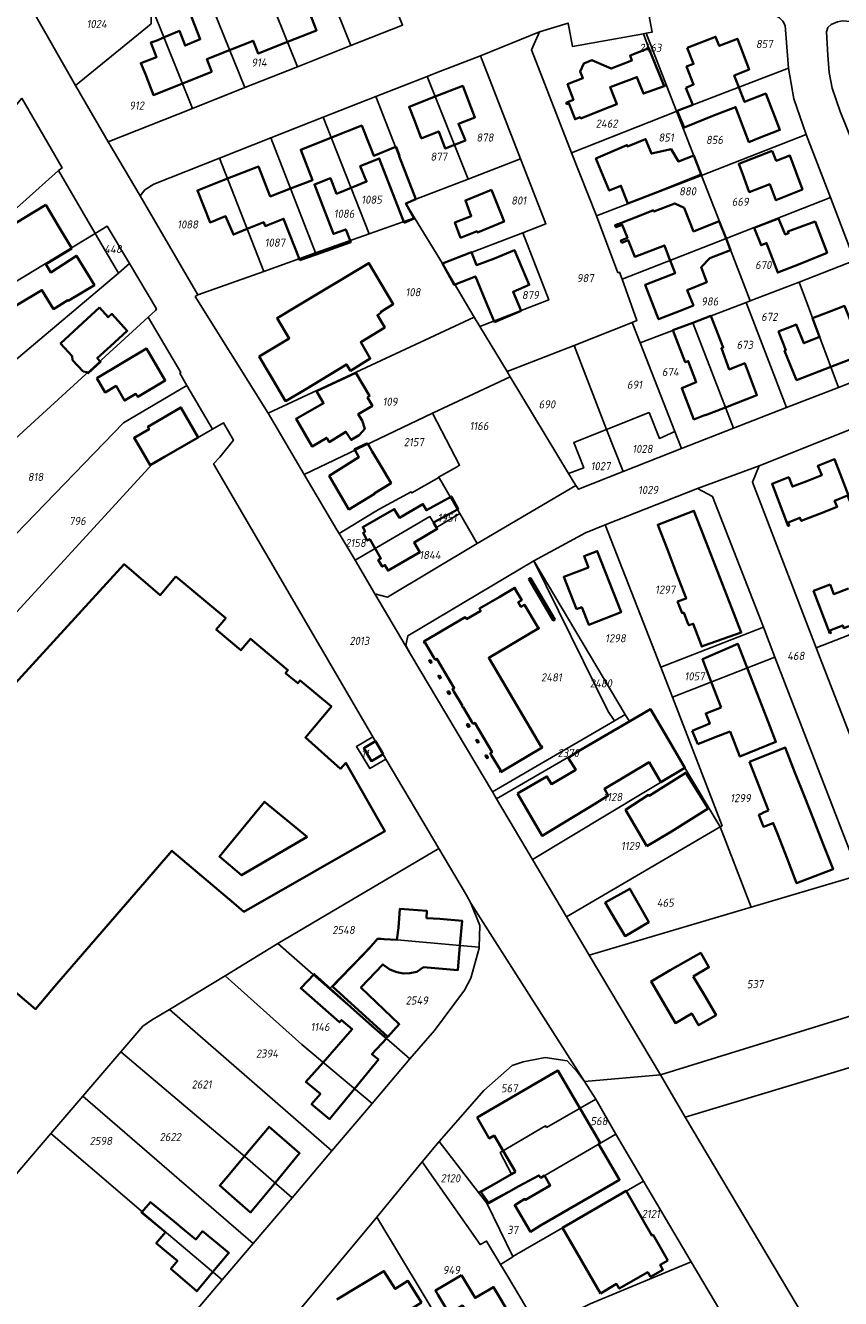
# Model space of a CAD drawing. Extents: x 177930 to 190767, y 381068 to 392034.
# Tile 76 of 256: x 182464 to 182645, y 384868 to 385150. Entities that reach past the tile are written whole.
import ezdxf
from ezdxf.enums import TextEntityAlignment as Align

# ---------------------------------------------------------------- set-up
doc = ezdxf.new("R2010")
doc.units = 0
for name, color, linetype, lineweight in [('B-XX-KG-GRENS_PERCEEL-GV', 150, 'Continuous', 25), ('B-XX-KG-GRENS_PERCEEL-S', 150, 'Continuous', 25), ('B-XX-OG-BEBOUWING-G', 7, 'Continuous', 35)]:
    doc.layers.add(name, color=color, linetype=linetype, lineweight=lineweight)
doc.styles.add('NLCS-ISO', font='NLCS-ISO.ttf', dxfattribs={"height": 1.8})

# ---------------------------------------------------------------- blocks, each defined once
blk = doc.blocks.new('SKG-PERCEELNUMMER-SO')
at = {"layer": 'DefPoints'}
blk.add_point((0, 0), dxfattribs=at)
at = {"style": 'NLCS-ISO', "oblique": 10, "flags": 1}
blk.add_attdef('GEMEENTECODE', text='', height=1.8, dxfattribs=at).set_placement((-0.5, 2.55), align=Align.MIDDLE_RIGHT)
blk.add_attdef('SECTIE', text='', height=1.8, dxfattribs=at).set_placement((0.5, 2.5), align=Align.MIDDLE_LEFT)
at = {"style": 'NLCS-ISO', "oblique": 10}
blk.add_attdef('PERCEELNUMMER', text='', height=1.8, dxfattribs=at).set_placement((0, 0), align=Align.MIDDLE_CENTER)

msp = doc.modelspace()

# ---------------------------------------------------------------- linework, layer by layer
at = {"layer": 'B-XX-KG-GRENS_PERCEEL-GV'}
for points in [[(182539.969, 385169.627), (182538.646, 385172.934), (182524.617, 385174.367), (182526.697, 385169.469), (182536.2, 385145.787), (182547.682, 385150.342)], [(182468.884, 385170.988), (182466.562, 385167.753), (182465.318, 385164.846), (182464.262, 385160.417), (182465.225, 385154.179), (182475.055, 385136.938), (182491.878, 385150.625), (182491.911, 385154.438), (182491.915, 385154.91), (182492.039, 385168.725)], [(182526.697, 385169.469), (182515.211, 385170.633), (182515.029, 385164.227), (182524.346, 385141.085), (182536.2, 385145.787)], [(182515.029, 385164.227), (182503.306, 385159.569), (182512.665, 385136.451), (182524.346, 385141.085)], [(182491.915, 385154.91), (182491.911, 385154.438), (182501.032, 385131.836), (182512.665, 385136.451), (182503.306, 385159.569)], [(182475.055, 385136.938), (182482.322, 385124.415), (182501.032, 385131.836), (182491.911, 385154.438), (182491.878, 385150.625)], [(182606.308, 385136.93), (182608.546, 385131.208), (182633.441, 385140.786), (182632.678, 385150.237), (182632.169, 385151.167), (182631.391, 385151.936), (182630.354, 385152.536), (182629.233, 385152.85), (182616.305, 385153.816), (182606.214, 385154.253), (182602.196, 385153.835), (182603.1, 385148.75), (182601.774, 385148.526)], [(182585.204, 385121.997), (182576.335, 385144.87), (182578.081, 385148.801), (182564.982, 385143.531), (182573.888, 385120.605), (182579.5, 385106.2), (182574.37, 385104.2), (182580.16, 385089.3), (182564.872, 385083.417), (182570.898, 385073.39), (182585.771, 385079.215), (182598.662, 385084.31), (182599.758, 385084.71), (182596.494, 385093.955), (182595.838, 385095.436), (182595.505, 385095.339), (182590.773, 385107.967)], [(182601.797, 385146.789), (182601.191, 385148.422), (182585.399, 385145.603), (182584.472, 385150.792), (182578.081, 385148.801), (182576.335, 385144.87), (182585.204, 385121.997), (182608.071, 385131.021), (182608.546, 385131.208), (182606.308, 385136.93), (182605.778, 385136.741), (182603.77, 385141.75), (182602.389, 385145.195)], [(182601.797, 385146.789), (182602.389, 385145.195), (182603.77, 385141.75), (182605.778, 385136.741), (182606.308, 385136.93), (182601.774, 385148.526), (182601.191, 385148.422)], [(182667.486, 385149.436), (182645.405, 385151.303), (182644.294, 385151.066), (182642.896, 385150.447), (182642.135, 385149.787), (182641.817, 385148.821), (182642.105, 385143.625), (182642.456, 385139.823), (182643.125, 385136.337), (182644.848, 385131.177), (182647.667, 385124.195), (182665.422, 385122.696)], [(182573.888, 385120.605), (182564.982, 385143.531), (182555.169, 385139.712), (182553.174, 385138.915), (182562.283, 385116.149)], [(182633.441, 385140.786), (182608.546, 385131.208), (182614.086, 385116.969), (182637.323, 385126.046), (182634.595, 385133.986)], [(182553.174, 385138.915), (182541.731, 385134.5), (182550.664, 385111.647), (182562.283, 385116.149)], [(182541.731, 385134.5), (182530.09, 385129.914), (182540.264, 385103.95), (182550.365, 385107.539), (182548.438, 385110.693), (182550.664, 385111.647)], [(182463.139, 385134.114), (182445.978, 385113.395), (182455.402, 385103.94), (182471.286, 385118.042), (182472.072, 385118.625)], [(182518.45, 385125.317), (182528.379, 385099.732), (182540.264, 385103.95), (182530.09, 385129.914)], [(182608.071, 385131.021), (182585.204, 385121.997), (182590.773, 385107.967), (182614.086, 385116.969), (182608.546, 385131.208)], [(182637.323, 385126.046), (182614.086, 385116.969), (182619.528, 385102.911), (182642.704, 385112.02)], [(182507.004, 385120.819), (182516.891, 385095.655), (182528.379, 385099.732), (182518.45, 385125.317)], [(182502.215, 385090.41), (182516.891, 385095.655), (182507.004, 385120.819), (182492.436, 385115.043), (182490.476, 385113.724), (182489.442, 385112.454)], [(182574.37, 385104.2), (182579.5, 385106.2), (182573.888, 385120.605), (182562.283, 385116.149), (182550.664, 385111.647), (182548.438, 385110.693), (182550.365, 385107.539), (182556.583, 385097.376)], [(182428.875, 385079.743), (182412.852, 385065.127), (182402.269, 385055.473), (182409.825, 385049.348), (182409.851, 385049.326), (182452.289, 385087.595), (182479.425, 385104.089), (182471.286, 385118.042), (182455.402, 385103.94), (182444.951, 385094.507), (182433.287, 385084.021)], [(182590.773, 385107.967), (182595.505, 385095.339), (182595.838, 385095.436), (182596.494, 385093.955), (182619.528, 385102.911), (182614.086, 385116.969)], [(182642.704, 385112.02), (182619.528, 385102.911), (182624.92, 385089.071), (182635.769, 385093.23), (182648.071, 385098.03)], [(182556.583, 385097.376), (182550.365, 385107.539), (182540.264, 385103.95), (182528.379, 385099.732), (182516.891, 385095.655), (182502.215, 385090.41), (182501.637, 385090.049), (182517.812, 385064.137), (182563.605, 385085.455)], [(182409.851, 385049.326), (182419.82, 385040.685), (182484.572, 385095.277), (182479.425, 385104.089), (182452.289, 385087.595)], [(182484.572, 385095.277), (182487.013, 385097.37), (182482.088, 385105.718), (182479.425, 385104.089)], [(182574.37, 385104.2), (182556.583, 385097.376), (182563.605, 385085.455), (182564.872, 385083.417), (182580.16, 385089.3)], [(182612.195, 385084.242), (182623.967, 385088.709), (182624.92, 385089.071), (182619.528, 385102.911), (182596.494, 385093.955), (182599.758, 385084.71), (182598.662, 385084.31), (182600.438, 385079.746)], [(182635.769, 385093.23), (182644.523, 385069.9), (182653.501, 385073.386), (182654.5, 385074.256), (182655.825, 385077.71), (182648.071, 385098.03)], [(182419.82, 385040.685), (182431.266, 385030.706), (182491.208, 385085.457), (182492.836, 385086.964), (182493.032, 385087.351), (182487.013, 385097.37), (182484.572, 385095.277)], [(182644.523, 385069.9), (182635.769, 385093.23), (182624.92, 385089.071), (182623.967, 385088.709), (182632.952, 385065.403)], [(182612.195, 385084.242), (182621.223, 385060.847), (182632.952, 385065.403), (182623.967, 385088.709)], [(182431.266, 385030.706), (182431.283, 385030.687), (182444.327, 385019.333), (182485.729, 385062), (182499.787, 385070.306), (182498.255, 385073.074), (182498.47, 385073.211), (182491.208, 385085.457)], [(182570.898, 385073.39), (182564.872, 385083.417), (182563.605, 385085.455), (182517.812, 385064.137), (182525.818, 385050.532), (182554.337, 385064.169), (182571.575, 385072.265)], [(182600.438, 385079.746), (182598.662, 385084.31), (182585.771, 385079.215), (182593.019, 385060.558), (182602.457, 385064.293), (182604.748, 385058.569), (182608.144, 385060.069)], [(182612.195, 385084.242), (182600.438, 385079.746), (182608.144, 385060.069), (182609.652, 385056.349), (182621.223, 385060.847)], [(182585.771, 385079.215), (182570.898, 385073.39), (182571.575, 385072.265), (182584.531, 385050.781), (182587.919, 385052.061), (182585.704, 385057.663), (182593.019, 385060.558)], [(182576.822, 385031.375), (182588.316, 385037.628), (182592.699, 385039.355), (182613.221, 385047.417), (182626.921, 385052.441), (182656.925, 385064.474), (182657.803, 385064.666), (182661.632, 385062.892), (182655.825, 385077.71), (182654.5, 385074.256), (182653.501, 385073.386), (182644.523, 385069.9), (182632.952, 385065.403), (182621.223, 385060.847), (182609.652, 385056.349), (182596.701, 385051.23), (182586.746, 385047.281), (182586.205, 385048.134), (182564.267, 385035.261), (182544.371, 385023.346), (182541.509, 385024.073), (182549.427, 385010.669), (182548.41, 385012.614), (182548.885, 385014.755)], [(182556.242, 385049.05), (182559.861, 385042.803), (182560.416, 385041.856), (182564.267, 385035.261), (182586.205, 385048.134), (182584.531, 385050.781), (182571.575, 385072.265), (182554.337, 385064.169), (182560.372, 385052.588), (182559.656, 385052.186), (182555.708, 385049.975), (182555.747, 385049.905)], [(182499.787, 385070.306), (182485.729, 385062), (182444.327, 385019.333), (182453.77, 385011.097), (182492.141, 385052.881), (182505.456, 385060.649)], [(182533.091, 385038.295), (182533.607, 385037.444), (182541.378, 385042.15), (182542.643, 385042.909), (182549.594, 385046.713), (182549.733, 385046.47), (182555.747, 385049.905), (182555.708, 385049.975), (182559.656, 385052.186), (182560.372, 385052.588), (182554.337, 385064.169), (182525.818, 385050.532)], [(182609.652, 385056.349), (182608.144, 385060.069), (182604.748, 385058.569), (182602.457, 385064.293), (182593.019, 385060.558), (182596.701, 385051.23)], [(182675.816, 385026.202), (182662.068, 385062.381), (182661.632, 385062.892), (182657.803, 385064.666), (182656.925, 385064.474), (182626.921, 385052.441), (182625.445, 385048.827), (182639.557, 385012.063)], [(182593.019, 385060.558), (182585.704, 385057.663), (182587.919, 385052.061), (182584.531, 385050.781), (182586.205, 385048.134), (182586.746, 385047.281), (182596.701, 385051.23)], [(182630.394, 385009.993), (182649.1, 384961.606), (182658.601, 384934.362), (182671.292, 384938.164), (182667.477, 384939.487), (182653.693, 384975.561), (182639.557, 385012.063), (182625.445, 385048.827), (182626.921, 385052.441), (182613.221, 385047.417), (182616.555, 385045.694), (182627.876, 385016.629)], [(182555.747, 385049.905), (182549.733, 385046.47), (182549.594, 385046.713), (182542.643, 385042.909), (182541.378, 385042.15), (182533.607, 385037.444), (182537.165, 385031.51), (182553.785, 385041.207), (182554.586, 385039.887), (182559.861, 385042.803), (182556.242, 385049.05)], [(182613.221, 385047.417), (182592.699, 385039.355), (182605.022, 385007.801), (182627.876, 385016.629), (182616.555, 385045.694)], [(182537.165, 385031.51), (182541.509, 385024.073), (182544.371, 385023.346), (182564.267, 385035.261), (182560.416, 385041.856), (182555.244, 385038.789), (182554.586, 385039.887), (182553.785, 385041.207)], [(182559.861, 385042.803), (182554.586, 385039.887), (182555.244, 385038.789), (182560.416, 385041.856)], [(182610.4, 384985.404), (182618.24, 384972.324), (182618.668, 384972.574), (182607.61, 385001.121), (182605.022, 385007.801), (182592.699, 385039.355), (182588.316, 385037.628), (182576.822, 385031.375), (182597.149, 384997.262), (182598.091, 384995.679), (182602.761, 384998.435)], [(182567.644, 384980.101), (182594.739, 384995.86), (182593.374, 384997.923), (182576.822, 385031.375), (182548.885, 385014.755), (182548.41, 385012.614), (182549.427, 385010.669)], [(182576.822, 385031.375), (182593.374, 384997.923), (182594.739, 384995.86), (182597.149, 384997.262)], [(182689.868, 384989.551), (182689.185, 384991.314), (182670.47, 384984.097), (182669.902, 384983.713), (182656.951, 385016.642), (182676.53, 385024.3), (182675.816, 385026.202), (182639.557, 385012.063), (182653.693, 384975.561)], [(182627.876, 385016.629), (182605.022, 385007.801), (182607.61, 385001.121), (182630.394, 385009.993)], [(182625.143, 384954.508), (182649.1, 384961.606), (182630.394, 385009.993), (182607.61, 385001.121), (182618.668, 384972.574), (182618.24, 384972.324)], [(182595.755, 384994.324), (182598.091, 384995.679), (182597.149, 384997.262), (182594.739, 384995.86), (182567.644, 384980.101), (182568.566, 384978.555)], [(182568.566, 384978.555), (182576.55, 384965.083), (182610.4, 384985.404), (182602.761, 384998.435), (182598.091, 384995.679), (182595.755, 384994.324)], [(182541.067, 384992.328), (182537.457, 384990.154), (182540.429, 384985.253), (182543.962, 384987.31)], [(182576.55, 384965.083), (182584.106, 384952.344), (182618.24, 384972.324), (182610.4, 384985.404)], [(182618.24, 384972.324), (182584.106, 384952.344), (182589.166, 384943.835), (182625.143, 384954.508)], [(182546.465, 384947.2), (182560.43, 384945.956), (182564.734, 384945.573), (182564.863, 384950.434), (182562.874, 384955.367), (182561.915, 384957.154), (182555.744, 384967.497), (182519.964, 384946.398), (182531.443, 384936.379), (182533.031, 384938.024), (182537.094, 384942.232), (182542.284, 384947.603), (182544.289, 384947.413)], [(182625.143, 384954.508), (182589.166, 384943.835), (182604.961, 384917.252), (182658.769, 384933.879), (182658.601, 384934.362), (182649.1, 384961.606)], [(182802.482, 384886.906), (182774.237, 384957.794), (182718.943, 384940.643), (182714.598, 384939.209), (182610.464, 384907.862), (182648.387, 384844.175), (182648.443, 384849.76), (182653.444, 384856.509), (182665.794, 384860.895), (182669.986, 384855.153), (182671.721, 384856.226), (182667.898, 384861.649), (182675.106, 384864.317), (182675.869, 384862.546), (182694.997, 384869.71), (182706.062, 384841.272), (182805.346, 384879.751)], [(182508.29, 384939.259), (182525.315, 384923.973), (182540.927, 384910.87), (182549.317, 384920.777), (182531.443, 384936.379), (182519.964, 384946.398)], [(182531.443, 384936.379), (182549.317, 384920.777), (182554.754, 384927.083), (182561.452, 384936.029), (182562.83, 384938.721), (182564.729, 384945.384), (182564.734, 384945.573), (182560.43, 384945.956), (182546.465, 384947.2), (182544.289, 384947.413), (182542.284, 384947.603), (182537.094, 384942.232), (182533.031, 384938.024)], [(182540.927, 384910.87), (182525.315, 384923.973), (182508.29, 384939.259), (182495.936, 384931.8), (182531.99, 384900.358)], [(182523.159, 384889.97), (182531.99, 384900.358), (182495.936, 384931.8), (182491.951, 384929.394), (182489.991, 384928.035), (182485.111, 384922.333), (182503.374, 384906.905), (182512.692, 384899.121)], [(182523.159, 384889.97), (182512.692, 384899.121), (182503.374, 384906.905), (182485.111, 384922.333), (182476.697, 384912.501), (182514.538, 384879.83)], [(182590.592, 384911.862), (182588.111, 384915.744), (182586.545, 384917.818), (182584.213, 384920.357), (182579.345, 384921.083), (182574.506, 384920.17), (182572.032, 384919.355), (182565.714, 384913.749), (182555.83, 384902.476), (182564.572, 384891.122), (182571.878, 384895.207), (182569.337, 384899.984), (182579.42, 384905.967), (182579.662, 384905.592)], [(182507.635, 384871.71), (182514.538, 384879.83), (182476.697, 384912.501), (182469.59, 384904.197), (182487.037, 384889.254), (182489.22, 384887.419), (182490.072, 384886.71), (182490.028, 384886.651), (182494.734, 384882.644)], [(182564.572, 384891.122), (182566.417, 384888.732), (182577.991, 384894.935), (182578.386, 384894.415), (182595.047, 384904.096), (182590.592, 384911.862), (182579.662, 384905.592), (182579.42, 384905.967), (182569.337, 384899.984), (182571.878, 384895.207)], [(182465.708, 384822.393), (182507.635, 384871.71), (182494.734, 384882.644), (182490.028, 384886.651), (182490.072, 384886.71), (182489.22, 384887.419), (182487.037, 384889.254), (182469.59, 384904.197), (182427.146, 384854.601)], [(182566.417, 384888.732), (182572.181, 384876.889), (182573.103, 384877.421), (182601.197, 384893.683), (182595.047, 384904.096), (182578.386, 384894.415), (182577.991, 384894.935)], [(182572.181, 384876.889), (182566.417, 384888.732), (182564.572, 384891.122), (182555.83, 384902.476), (182552.08, 384897.943), (182564.925, 384879.56), (182566.352, 384880.343), (182569.461, 384875.142), (182572.196, 384876.854)], [(182578.083, 384860.635), (182570.814, 384872.879), (182569.461, 384875.142), (182566.352, 384880.343), (182564.925, 384879.56), (182552.08, 384897.943), (182541.961, 384885.628), (182562.365, 384851.826), (182562.446, 384851.871)], [(182572.196, 384876.854), (182569.461, 384875.142), (182570.814, 384872.879), (182578.083, 384860.635), (182582.955, 384863.326), (182589.367, 384866.424), (182611.818, 384875.768), (182601.197, 384893.683), (182573.103, 384877.421), (182572.181, 384876.889)], [(182525.04, 384865.286), (182540.035, 384840.124), (182540.606, 384839.36), (182562.365, 384851.826), (182541.961, 384885.628)], [(182587.517, 384791.454), (182595.055, 384799.57), (182614.507, 384809.15), (182640.497, 384827.362), (182611.818, 384875.768), (182589.367, 384866.424), (182582.955, 384863.326), (182578.083, 384860.635), (182562.446, 384851.871), (182562.365, 384851.826), (182563.87, 384849.325), (182556.642, 384844.895), (182558.631, 384841.489)]]:
    msp.add_lwpolyline(points, close=True, dxfattribs=at)
for points in [[(182463.139, 385134.114), (182472.072, 385118.625), (182471.286, 385118.042), (182479.425, 385104.089), (182482.088, 385105.718), (182487.013, 385097.37), (182493.032, 385087.351), (182492.836, 385086.964), (182491.208, 385085.457), (182498.47, 385073.211), (182498.255, 385073.074), (182499.787, 385070.306), (182505.456, 385060.649), (182507.896, 385062.05), (182510.14, 385058.147), (182507.12, 385054.399), (182505.719, 385052.9), (182541.067, 384992.328), (182543.962, 384987.31), (182555.744, 384967.497), (182561.915, 384957.154), (182562.874, 384955.367), (182588.111, 384915.744), (182604.961, 384917.252), (182589.166, 384943.835), (182584.106, 384952.344), (182576.55, 384965.083), (182568.566, 384978.555), (182567.644, 384980.101), (182549.427, 385010.669), (182541.509, 385024.073), (182537.165, 385031.51), (182533.607, 385037.444), (182533.091, 385038.295), (182525.818, 385050.532), (182517.812, 385064.137), (182501.637, 385090.049), (182502.215, 385090.41), (182489.442, 385112.454), (182482.322, 385124.415), (182475.055, 385136.938), (182465.225, 385154.179)], [(182547.682, 385150.342), (182536.2, 385145.787), (182524.346, 385141.085), (182512.665, 385136.451), (182501.032, 385131.836), (182482.322, 385124.415), (182489.442, 385112.454), (182490.476, 385113.724), (182492.436, 385115.043), (182507.004, 385120.819), (182518.45, 385125.317), (182530.09, 385129.914), (182541.731, 385134.5), (182553.174, 385138.915), (182555.169, 385139.712), (182564.982, 385143.531), (182578.081, 385148.801), (182584.472, 385150.792), (182585.399, 385145.603), (182601.191, 385148.422), (182601.774, 385148.526), (182603.1, 385148.75), (182602.196, 385153.835)], [(182632.169, 385151.167), (182632.678, 385150.237), (182633.441, 385140.786), (182634.595, 385133.986), (182637.323, 385126.046), (182642.704, 385112.02), (182648.071, 385098.03)], [(182647.667, 385124.195), (182644.848, 385131.177), (182643.125, 385136.337), (182642.456, 385139.823), (182642.105, 385143.625), (182641.817, 385148.821), (182642.135, 385149.787), (182642.896, 385150.447)], [(182427.146, 384854.601), (182469.59, 384904.197), (182476.697, 384912.501), (182485.111, 384922.333), (182489.991, 384928.035), (182491.951, 384929.394), (182495.936, 384931.8), (182508.29, 384939.259), (182519.964, 384946.398), (182555.744, 384967.497), (182543.962, 384987.31), (182540.429, 384985.253), (182537.457, 384990.154), (182541.067, 384992.328), (182505.719, 385052.9), (182507.12, 385054.399), (182510.14, 385058.147), (182507.896, 385062.05), (182505.456, 385060.649), (182492.141, 385052.881), (182453.77, 385011.097)], [(182525.04, 384865.286), (182541.961, 384885.628), (182552.08, 384897.943), (182555.83, 384902.476), (182565.714, 384913.749), (182572.032, 384919.355), (182574.506, 384920.17), (182579.345, 384921.083), (182584.213, 384920.357), (182586.545, 384917.818), (182588.111, 384915.744), (182562.874, 384955.367), (182564.863, 384950.434), (182564.734, 384945.573), (182564.729, 384945.384), (182562.83, 384938.721), (182561.452, 384936.029), (182554.754, 384927.083), (182549.317, 384920.777), (182540.927, 384910.87), (182531.99, 384900.358), (182523.159, 384889.97), (182514.538, 384879.83), (182507.635, 384871.71), (182465.708, 384822.393)], [(182658.769, 384933.879), (182604.961, 384917.252), (182610.464, 384907.862), (182714.598, 384939.209)], [(182648.387, 384844.175), (182610.464, 384907.862), (182604.961, 384917.252), (182588.111, 384915.744), (182590.592, 384911.862), (182595.047, 384904.096), (182601.197, 384893.683), (182611.818, 384875.768), (182640.497, 384827.362)]]:
    msp.add_lwpolyline(points, dxfattribs=at)
at = {"layer": 'B-XX-OG-BEBOUWING-G'}
for points in [[(182522.118, 385146.618), (182528.599, 385149.162), (182526.758, 385153.851), (182524.571, 385159.277), (182521.21, 385157.958), (182520.269, 385160.293), (182517.299, 385159.128), (182518.264, 385156.735), (182518.076, 385156.659)], [(182503.29, 385159.609), (182498.691, 385157.747), (182502.747, 385147.176), (182499.397, 385145.796), (182498.142, 385149.022), (182494.967, 385147.69)], [(182494.681, 385147.573), (182492.953, 385146.863), (182491.808, 385146.439), (182493.072, 385143.219), (182489.543, 385141.857), (182490.596, 385139.467), (182492.366, 385134.792), (182498.8, 385137.366)], [(182494.967, 385147.69), (182494.681, 385147.573)], [(182509.287, 385144.795), (182514.494, 385146.86), (182515.588, 385144.054), (182522.118, 385146.618)], [(182622.388, 385136.534), (182621.362, 385139.17), (182624.706, 385140.471), (182622.052, 385147.29), (182618.008, 385145.716), (182617.215, 385147.752), (182610.923, 385145.303)], [(182505.337, 385139.981), (182504.25, 385142.797), (182509.287, 385144.795)], [(182602.753, 385144.263), (182602.389, 385145.195), (182598.239, 385143.574), (182598.628, 385142.49), (182594.013, 385140.668), (182589.743, 385142.535), (182587.927, 385141.808), (182587.14, 385140.056), (182587.735, 385138.541), (182584.338, 385137.19), (182585.645, 385133.731), (182584.297, 385133.199), (182584.054, 385133.103), (182584.172, 385132.805), (182584.618, 385132.981), (182586.022, 385129.426), (182587.166, 385129.878), (182587.269, 385129.617), (182591.871, 385131.434), (182595.305, 385132.764), (182593.813, 385136.567), (182599.729, 385138.8), (182601.201, 385135.108), (182605.778, 385136.741)], [(182605.778, 385136.741), (182602.753, 385144.263)], [(182610.923, 385145.303), (182612.316, 385141.702), (182610.786, 385141.106), (182612.331, 385137.137), (182610.573, 385136.427)], [(182498.8, 385137.366), (182505.337, 385139.981)], [(182554.96, 385134.451), (182549.158, 385132.192), (182550.397, 385128.971), (182551.852, 385125.189), (182551.973, 385125.236), (182555.73, 385126.705), (182557.159, 385122.903), (182559.251, 385123.727)], [(182559.251, 385123.727), (182561.641, 385124.669), (182560.112, 385128.419), (182563.766, 385129.847), (182561.051, 385136.822), (182554.96, 385134.451)], [(182612.153, 385132.596), (182608.713, 385131.272), (182610.239, 385127.615), (182616.956, 385130.331), (182621.643, 385132.14), (182624.624, 385124.366), (182626.751, 385125.202), (182631.505, 385127.041), (182628.365, 385135.108), (182623.657, 385133.275), (182622.388, 385136.534)], [(182610.573, 385136.427), (182611.426, 385134.417), (182612.153, 385132.596)], [(182546.988, 385121.267), (182546.248, 385123.336), (182546.116, 385123.282), (182545.978, 385123.226), (182541.28, 385121.325), (182540.469, 385123.346), (182538.616, 385128.016), (182531.881, 385125.343)], [(182531.881, 385125.343), (182525.066, 385122.639), (182527.704, 385115.929), (182522.824, 385114.045)], [(182612.358, 385121.41), (182608.941, 385120.068), (182607.336, 385122.782), (182602.956, 385121.793), (182601.675, 385125.037), (182597.642, 385123.38), (182597.523, 385123.682), (182590.627, 385120.722), (182593.593, 385113.598), (182596.184, 385114.66), (182597.721, 385110.724), (182604.812, 385113.467), (182614.006, 385117.174)], [(182536.252, 385114.188), (182539.704, 385115.581), (182538.298, 385119.03), (182542.507, 385120.714), (182548.048, 385106.409)], [(182546.915, 385121.237), (182546.988, 385121.267)], [(182550.664, 385111.647), (182546.915, 385121.237)], [(182614.006, 385117.174), (182612.358, 385121.41)], [(182522.824, 385114.045), (182518.319, 385112.306), (182515.697, 385118.958), (182508.803, 385116.241)], [(182508.803, 385116.241), (182502.143, 385113.616), (182504.941, 385106.515), (182508.4, 385107.879), (182510.11, 385103.833), (182513.188, 385105.08)], [(182528.496, 385099.429), (182536.198, 385102.128), (182535.077, 385104.961), (182532.352, 385103.949), (182528.127, 385114.948), (182531.686, 385116.311), (182533.041, 385112.893), (182536.252, 385114.188)], [(182468.438, 385110.41), (182454.856, 385102.205), (182455.454, 385101.228), (182453.042, 385099.753), (182454.114, 385098.001)], [(182471.357, 385105.569), (182468.438, 385110.41)], [(182550.305, 385107.36), (182548.438, 385110.693), (182550.664, 385111.647)], [(182618.025, 385106.793), (182612.308, 385104.508), (182610.215, 385109.782), (182608.152, 385110.742), (182603.522, 385108.929), (182603.399, 385109.235), (182601.022, 385108.288), (182596.297, 385106.423), (182594.908, 385105.875), (182595.08, 385105.44), (182596.469, 385105.988), (182597.617, 385103.079), (182596.2, 385102.52), (182596.399, 385102.017), (182597.816, 385102.576), (182599.269, 385098.895), (182605.848, 385101.422), (182607.083, 385098.207), (182607.128, 385098.09)], [(182513.188, 385105.08), (182516.855, 385106.566), (182517.197, 385105.711), (182521.266, 385107.323), (182524.885, 385098.164), (182528.496, 385099.429)], [(182548.048, 385106.409), (182550.305, 385107.36)], [(182619.528, 385102.911), (182618.025, 385106.793)], [(182474.175, 385100.898), (182471.357, 385105.569)], [(182454.527, 385088.955), (182456.818, 385085.092), (182467.614, 385091.497), (182470.206, 385087.273), (182473.382, 385089.221), (182473.434, 385089.136), (182479.267, 385092.583), (182475.258, 385099.108), (182469.571, 385095.416), (182468.438, 385097.264), (182474.277, 385100.728)], [(182474.277, 385100.728), (182474.175, 385100.898)], [(182607.128, 385098.09), (182608.226, 385095.24), (182601.599, 385092.691), (182604.552, 385085.026), (182609.32, 385086.863), (182612.297, 385088.075), (182610.91, 385091.477), (182615.237, 385093.223), (182614.035, 385096.555), (182615.97, 385098.552), (182620.511, 385100.373), (182619.571, 385102.928)], [(182619.571, 385102.928), (182619.528, 385102.911)], [(182574.031, 385086.876), (182572.24, 385091.112), (182575.822, 385092.627), (182572.56, 385100.341), (182568.109, 385098.491), (182564.131, 385097.059), (182563.016, 385099.881), (182556.59, 385097.361), (182559.117, 385092.675), (182563.86, 385094.518), (182566.125, 385089.116), (182568.143, 385084.387)], [(182568.143, 385084.387), (182574.031, 385086.876)], [(182642.818, 385074.444), (182650.163, 385077.271), (182645.828, 385087.97), (182642.824, 385086.798), (182638.769, 385085.265), (182640.327, 385081.081)], [(182612.192, 385084.25), (182607.714, 385082.566), (182610.492, 385075.489), (182611.155, 385075.746), (182612.93, 385071.019), (182609.702, 385069.754), (182612.39, 385062.765), (182614.952, 385063.791), (182614.98, 385063.722), (182619.446, 385065.452)], [(182619.446, 385065.452), (182626.381, 385068.137), (182623.705, 385075.241), (182620.23, 385073.879), (182618.494, 385078.597), (182618.903, 385078.756), (182616.168, 385085.745), (182612.192, 385084.25)], [(182640.327, 385081.081), (182636.836, 385079.705), (182635.136, 385083.84), (182634.108, 385083.435), (182631.189, 385082.289), (182632.808, 385078.134), (182632.544, 385078.031), (182635.204, 385071.513), (182642.818, 385074.444)], [(182502.282, 385058.761), (182498.413, 385065.433), (182491.149, 385061.152), (182491.446, 385060.651), (182488.07, 385058.674), (182489.68, 385055.942), (182491.642, 385052.587), (182494.807, 385054.438), (182502.121, 385058.668)], [(182502.121, 385058.668), (182502.282, 385058.761)], [(182640.323, 385041.833), (182644.196, 385043.341), (182643.656, 385044.729), (182646.544, 385045.854), (182647.085, 385044.465), (182647.284, 385044.543), (182643.631, 385053.926), (182639.955, 385052.495), (182640.777, 385050.381), (182637.494, 385049.103)], [(182637.494, 385049.103), (182634.279, 385047.852), (182633.469, 385049.934), (182629.748, 385048.486), (182633.34, 385039.114), (182633.582, 385039.209), (182633.31, 385039.907), (182635.957, 385040.938), (182636.229, 385040.239), (182640.323, 385041.833)], [(182559.861, 385042.803), (182560.073, 385042.92), (182558.546, 385045.682), (182553.003, 385042.616), (182552.215, 385043.978), (182546.98, 385040.953), (182545.841, 385042.888), (182538.835, 385038.89), (182539.384, 385037.868), (182538.908, 385037.588), (182539.858, 385035.883), (182540.405, 385036.202), (182541.613, 385034.106)], [(182555.697, 385040.501), (182559.861, 385042.803)], [(182614.547, 385037.007), (182612.415, 385042.512), (182604.384, 385039.402), (182606.502, 385033.891)], [(182541.613, 385034.106), (182542.87, 385031.926), (182542.307, 385031.598), (182543.172, 385030.101), (182543.776, 385030.453), (182544.479, 385029.229), (182551.509, 385033.336), (182550.268, 385035.463), (182555.405, 385038.464), (182554.584, 385039.884)], [(182554.584, 385039.884), (182555.697, 385040.501)], [(182616.608, 385031.688), (182614.547, 385037.007)], [(182606.502, 385033.891), (182608.549, 385028.566)], [(182497.358, 385027.939), (182493.851, 385023.76), (182485.868, 385030.618), (182442.707, 384983.525), (182391.167, 384922.19), (182378.132, 384906.857), (182352.747, 384876.151)], [(182618.668, 385026.369), (182616.608, 385031.688)], [(182458.067, 384938.671), (182466.156, 384931.848), (182470.912, 384937.486), (182492.795, 384962.777), (182496.458, 384967.01), (182510.202, 384955.376), (182512.456, 384953.468), (182543.761, 384971.369), (182535.105, 384986.531), (182533.935, 384985.216), (182526.132, 384992.159), (182531.875, 384999.018), (182524.949, 385004.817), (182524.429, 385004.196), (182521.707, 385006.475), (182522.229, 385007.113), (182513.923, 385014.071), (182511.778, 385011.511), (182506.297, 385016.102), (182508.416, 385018.658), (182497.358, 385027.939)], [(182608.549, 385028.566), (182610.595, 385023.242)], [(182570.087, 384984.803), (182578.702, 384989.914), (182578.479, 384990.293), (182578.375, 384990.232), (182566.837, 385009.862), (182577.985, 385016.415), (182577.819, 385016.695), (182577.716, 385016.634), (182574.765, 385021.616), (182573.982, 385021.152), (182573.37, 385022.184), (182574.153, 385022.648), (182572.716, 385025.075), (182572.819, 385025.136), (182572.656, 385025.411), (182569.16, 385023.34), (182564.771, 385020.776), (182564.807, 385020.714), (182565.048, 385020.301), (182561.905, 385018.465), (182561.665, 385018.842), (182561.629, 385018.898), (182552.417, 385013.481), (182552.635, 385013.11), (182552.73, 385013.166), (182554.658, 385009.901), (182554.938, 385009.427), (182555.323, 385009.655), (182559.183, 385003.12), (182558.778, 385002.881), (182559.072, 385002.387), (182560.994, 384999.159), (182560.899, 384999.102), (182561.063, 384998.827), (182561.158, 384998.884), (182563.045, 384995.669), (182563.323, 384995.195), (182563.737, 384995.438), (182567.579, 384988.892), (182567.18, 384988.657), (182567.47, 384988.18), (182569.454, 384984.916), (182569.308, 384984.828), (182569.525, 384984.47)], [(182620.728, 385021.05), (182618.668, 385026.369)], [(182642.643, 385026.117), (182638.971, 385024.702), (182642.599, 385015.275)], [(182646.728, 385025.26), (182643.458, 385024.001), (182642.643, 385026.117)], [(182610.595, 385023.242), (182610.681, 385023.019), (182608.786, 385022.34), (182609.772, 385019.774), (182610.152, 385019.909), (182611.141, 385017.337)], [(182611.141, 385017.337), (182611.244, 385017.07), (182612.263, 385017.425), (182614.143, 385012.36), (182614.699, 385012.567), (182622.902, 385015.437), (182620.728, 385021.05)], [(182642.599, 385015.275), (182642.843, 385015.369), (182642.62, 385015.948), (182645.457, 385017.04), (182645.68, 385016.461), (182649.543, 385017.948)], [(182624.247, 385007.599), (182622.17, 385012.951), (182614.308, 385009.572), (182616.261, 385004.489)], [(182626.448, 385001.928), (182624.247, 385007.599)], [(182616.261, 385004.489), (182618.439, 384998.819)], [(182628.515, 384996.602), (182626.448, 385001.928)], [(182618.439, 384998.819), (182615.031, 384997.51), (182615.907, 384995.228), (182612.016, 384993.62)], [(182620.487, 384993.487), (182622.623, 384987.927), (182630.626, 384991.164), (182628.515, 384996.602)], [(182612.016, 384993.62), (182613.233, 384990.672)], [(182617.155, 384992.207), (182620.487, 384993.487)], [(182541.707, 384991.325), (182539.101, 384989.819), (182540.774, 384986.923), (182543.38, 384988.428)], [(182543.38, 384988.428), (182541.707, 384991.325)], [(182613.233, 384990.672), (182617.155, 384992.207)], [(182634.846, 384984.41), (182632.681, 384989.923), (182624.714, 384986.782)], [(182569.525, 384984.47), (182570.087, 384984.803)], [(182624.714, 384986.782), (182626.859, 384981.274)], [(182636.935, 384979.091), (182634.846, 384984.41)], [(182626.859, 384981.274), (182628.933, 384975.948)], [(182639.024, 384973.771), (182636.935, 384979.091)], [(182627.606, 384975.427), (182627.64, 384975.34), (182626.844, 384975.001), (182627.886, 384972.326), (182630.02, 384973.157), (182631.007, 384970.622)], [(182628.933, 384975.948), (182627.606, 384975.427)], [(182641.113, 384968.451), (182639.024, 384973.771)], [(182631.007, 384970.622), (182633.081, 384965.296)], [(182633.081, 384965.296), (182635.217, 384959.811), (182643.293, 384962.901), (182641.113, 384968.451)], [(182600.25, 384954.893), (182598.188, 384958.568), (182592.725, 384955.532), (182594.923, 384951.776)], [(182560.43, 384945.956), (182560.919, 384951.465), (182555.961, 384951.868), (182553.036, 384952.071), (182553.094, 384953.667), (182547.11, 384954.136), (182546.814, 384949.933), (182546.445, 384947.199)], [(182594.923, 384951.776), (182597.105, 384948.048), (182602.365, 384951.123), (182600.25, 384954.893)], [(182546.445, 384947.199), (182542.102, 384947.424), (182540.272, 384945.3), (182532.106, 384936.867), (182544.4, 384925.683), (182546.97, 384928.493), (182538.437, 384936.666), (182543.344, 384941.764), (182544.845, 384940.636), (182546.427, 384940.039), (182547.872, 384939.778), (182549.335, 384939.867), (182550.826, 384940.093), (182552.316, 384941.15), (182559.942, 384940.466), (182560.43, 384945.956)], [(182536.984, 384914.179), (182542.314, 384920.667), (182540.885, 384921.841), (182544.092, 384925.347), (182541.619, 384927.493), (182536.177, 384932.266), (182528.079, 384939.624), (182525.092, 384936.492), (182533.654, 384928.922), (182534.166, 384929.426), (182536.507, 384927.364), (182530.029, 384920.016)], [(182530.029, 384920.016), (182526.211, 384915.685), (182529.442, 384913.027), (182527.476, 384910.716), (182531.454, 384907.447), (182536.984, 384914.179)], [(182519.441, 384893.366), (182524.811, 384899.851), (182518.053, 384905.736), (182512.523, 384899.095)], [(182512.523, 384899.095), (182508.912, 384894.759), (182507.093, 384892.658), (182509.77, 384890.341), (182513.932, 384886.714), (182519.441, 384893.366)], [(182606.636, 384876.062), (182603.346, 384881.714), (182603.078, 384881.571), (182597.326, 384891.472), (182583.207, 384883.27)], [(182505.568, 384873.484), (182509.115, 384877.729), (182503.284, 384882.519), (182501.771, 384880.716), (182499.261, 384882.778), (182497.001, 384884.68), (182491.712, 384889.013), (182489.712, 384886.708), (182495.01, 384882.306)], [(182583.207, 384883.27), (182591.623, 384868.739)], [(182495.01, 384882.306), (182492.976, 384879.881), (182495.241, 384877.967), (182497.698, 384875.961), (182496.232, 384874.217), (182501.989, 384869.2), (182505.568, 384873.484)], [(182591.623, 384868.739), (182595.224, 384870.825), (182595.825, 384869.786), (182602.144, 384873.444), (182602.759, 384872.377), (182605.509, 384873.978), (182604.885, 384875.042), (182606.636, 384876.062)], [(182545.021, 384862.407), (182551.866, 384866.682), (182548.896, 384871.497), (182546.055, 384869.722), (182543.543, 384873.682), (182533.101, 384867.353)]]:
    msp.add_lwpolyline(points, dxfattribs=at)
for points in [[(182629.805, 385122.429), (182622.343, 385119.536), (182623.157, 385117.351), (182624.683, 385113.257), (182629.239, 385115.009), (182630.56, 385111.478), (182636.513, 385113.833), (182633.715, 385121.349), (182630.671, 385120.196)], [(182567.471, 385113.738), (182561.637, 385111.402), (182562.951, 385107.917), (182559.32, 385106.503), (182560.59, 385103.125), (182564.258, 385104.556), (182564.368, 385104.268), (182570.243, 385106.702)], [(182625.756, 385105.318), (182627.324, 385101.441), (182628.55, 385101.932), (182631, 385095.39), (182636.025, 385097.334), (182641.977, 385099.774), (182639.306, 385106.704), (182633.29, 385104.515), (182633.435, 385104.121), (182632.671, 385103.836), (182631.156, 385107.411)], [(182542.798, 385086.598), (182545.642, 385088.401), (182540.213, 385097.474), (182524.145, 385087.823), (182519.843, 385085.275), (182522.517, 385080.759), (182515.877, 385076.753), (182517.363, 385074.223), (182518.447, 385072.396), (182521.697, 385066.842), (182526.013, 385069.367), (182535.243, 385074.994), (182536.154, 385073.578), (182540.524, 385076.271), (182538.423, 385079.928), (182543.731, 385083.21), (182542.101, 385085.92), (182542.86, 385086.444)], [(182480.379, 385087.598), (182476.661, 385084.255), (182471.729, 385079.659), (182474.348, 385076.849), (182474.413, 385075.942), (182476.766, 385073.421), (182477.658, 385073.264), (182477.893, 385073.044), (182480.632, 385075.597), (182479.872, 385076.412), (182482.834, 385079.075), (182486.552, 385082.418), (182483.143, 385086.211), (182482.304, 385085.457)], [(182479.796, 385071.928), (182481.661, 385068.783), (182484.07, 385070.202), (182485.957, 385066.965), (182488.487, 385068.455), (182488.868, 385067.815), (182494.984, 385071.388), (182490.827, 385078.511)], [(182538.755, 385062.564), (182537.847, 385063.954), (182540.996, 385065.814), (182539.918, 385067.659), (182540.363, 385068.01), (182537.331, 385073.152), (182528.61, 385069.017), (182530.15, 385066.358), (182524.034, 385062.935), (182527.591, 385056.797), (182530.851, 385058.691), (182531.408, 385057.73), (182535.081, 385060.036), (182536.294, 385058.212), (182538.028, 385059.268), (182539.278, 385060.652)], [(182539.883, 385057.487), (182537.015, 385056.153), (182538.006, 385054.398), (182531.407, 385050.236), (182535.796, 385042.798), (182541.496, 385046.224), (182541.417, 385046.35), (182545.145, 385048.658), (182542.629, 385052.834), (182540.917, 385055.682)], [(182586.337, 385020.635), (182587.484, 385021.078), (182589.029, 385017.173), (182596.213, 385019.976), (182590.934, 385033.556), (182588.012, 385032.437), (182588.982, 385029.904), (182583.497, 385027.804)], [(182575.777, 385027.233), (182581.074, 385018.253), (182581.131, 385018.156), (182581.501, 385018.374), (182576.086, 385027.548), (182575.72, 385027.33)], [(182553.847, 385009.428), (182553.581, 385009.275), (182553.903, 385008.718), (182554.168, 385008.871)], [(182555.898, 385005.969), (182555.622, 385005.804), (182555.952, 385005.248), (182556.229, 385005.413)], [(182557.942, 385002.492), (182557.671, 385002.331), (182558.003, 385001.774), (182558.273, 385001.935)], [(182573.253, 384979.686), (182578.672, 384970.353), (182590.572, 384977.48), (182593.391, 384979.285), (182592.515, 384980.753), (182602.439, 384986.677), (182605.074, 384982.212), (182610.4, 384985.404), (182608.215, 384989.131), (182606.671, 384991.765), (182602.761, 384998.435), (182587.106, 384989.336), (182584.447, 384987.677), (182586.169, 384985.006), (182580.762, 384981.809), (182579.76, 384983.521)], [(182562.253, 384995.196), (182561.979, 384995.026), (182562.326, 384994.469), (182562.599, 384994.639)], [(182564.289, 384991.719), (182564.018, 384991.543), (182564.372, 384990.997), (182564.644, 384991.174)], [(182566.334, 384988.254), (182566.069, 384988.091), (182566.413, 384987.531), (182566.679, 384987.695)], [(182601.964, 384967.995), (182607.412, 384971.286), (182615.567, 384976.382), (182610.598, 384984.331), (182602.443, 384979.235), (182602.334, 384979.41), (182597.232, 384976.107)], [(182526.483, 384970.095), (182511.91, 384961.588), (182507.021, 384965.737), (182517.05, 384977.896)], [(182612.269, 384939.117), (182615.745, 384941.13), (182613.906, 384944.333), (182607.161, 384940.481), (182602.895, 384937.985), (182608.324, 384928.741), (182611.915, 384930.85), (182613.435, 384928.262), (182617.309, 384930.537), (182614.741, 384934.916)], [(182572.758, 384895.739), (182571.892, 384895.237), (182565.074, 384891.285), (182566.88, 384888.747), (182573.496, 384892.528), (182577.991, 384894.935), (182578.386, 384894.415), (182579.209, 384894.893), (182580.489, 384892.709), (182574.985, 384889.502), (182574.879, 384889.72), (182572.598, 384888.319), (182576.111, 384882.411), (182578.361, 384883.806), (182595.884, 384893.967), (182591.227, 384901.967), (182591.542, 384902.15), (182582.204, 384918.19), (182564.296, 384907.765), (182566.928, 384903.157), (182568.022, 384903.782)], [(182560.816, 384872.784), (182555.002, 384869.346), (182555.581, 384868.369), (182558.05, 384864.236), (182561.012, 384866.013), (182565.057, 384859.273), (182571.9, 384863.38), (182569.431, 384867.512), (182567.889, 384870.13), (182563.785, 384867.726)]]:
    msp.add_lwpolyline(points, close=True, dxfattribs=at)

# ---------------------------------------------------------------- block references
at = {"layer": 'B-XX-KG-GRENS_PERCEEL-S'}
for p, values in [((182479.758, 385150.567), {'PERCEELNUMMER': '1024'}), ((182602.733, 385145.289), {'PERCEELNUMMER': '2463'}), ((182628.037, 385146.131), {'PERCEELNUMMER': '857'}), ((182515.824, 385142.019), {'PERCEELNUMMER': '914'}), ((182488.635, 385132.461), {'PERCEELNUMMER': '912'}), ((182593.028, 385128.467), {'PERCEELNUMMER': '2462'}), ((182565.993, 385125.364), {'PERCEELNUMMER': '878'}), ((182606.23, 385125.365), {'PERCEELNUMMER': '851'}), ((182616.972, 385124.845), {'PERCEELNUMMER': '856'}), ((182555.737, 385121.127), {'PERCEELNUMMER': '877'}), ((182540.821, 385111.58), {'PERCEELNUMMER': '1085'}), ((182573.492, 385111.377), {'PERCEELNUMMER': '801'}), ((182611.003, 385113.432), {'PERCEELNUMMER': '880'}), ((182622.685, 385111.099), {'PERCEELNUMMER': '669'}), ((182534.705, 385108.448), {'PERCEELNUMMER': '1086'}), ((182499.958, 385106.059), {'PERCEELNUMMER': '1088'}), ((182483.398, 385100.594), {'PERCEELNUMMER': '448'}), ((182519.341, 385102.034), {'PERCEELNUMMER': '1087'}), ((182627.808, 385097.056), {'PERCEELNUMMER': '670'}), ((182588.284, 385094.142), {'PERCEELNUMMER': '987'}), ((182550.004, 385091.029), {'PERCEELNUMMER': '108'}), ((182576.076, 385090.396), {'PERCEELNUMMER': '879'}), ((182615.926, 385088.969), {'PERCEELNUMMER': '986'}), ((182629.143, 385085.554), {'PERCEELNUMMER': '672'}), ((182623.7, 385079.335), {'PERCEELNUMMER': '673'}), ((182607.163, 385073.321), {'PERCEELNUMMER': '674'}), ((182599.22, 385070.486), {'PERCEELNUMMER': '691'}), ((182544.907, 385066.705), {'PERCEELNUMMER': '109'}), ((182579.769, 385066.123), {'PERCEELNUMMER': '690'}), ((182564.669, 385061.31), {'PERCEELNUMMER': '1166'}), ((182550.187, 385057.735), {'PERCEELNUMMER': '2157'}), ((182600.959, 385056.245), {'PERCEELNUMMER': '1028'}), ((182591.665, 385052.406), {'PERCEELNUMMER': '1027'}), ((182466.17, 385050.009), {'PERCEELNUMMER': '818'}), ((182602.232, 385047.116), {'PERCEELNUMMER': '1029'}), ((182475.489, 385040.23), {'PERCEELNUMMER': '796'}), ((182557.603, 385040.94), {'PERCEELNUMMER': '1951'}), ((182537.25, 385035.357), {'PERCEELNUMMER': '2158'}), ((182553.778, 385032.687), {'PERCEELNUMMER': '1844'}), ((182606.024, 385025.003), {'PERCEELNUMMER': '1297'}), ((182538.107, 385013.617), {'PERCEELNUMMER': '2013'}), ((182594.973, 385014.185), {'PERCEELNUMMER': '1298'}), ((182635.033, 385010.285), {'PERCEELNUMMER': '468'}), ((182580.749, 385005.504), {'PERCEELNUMMER': '2481'}), ((182591.747, 385004.173), {'PERCEELNUMMER': '2480'}), ((182612.546, 385005.735), {'PERCEELNUMMER': '1057'}), ((182539.393, 384988.59), {'PERCEELNUMMER': '11'}), ((182584.497, 384988.702), {'PERCEELNUMMER': '2370'}), ((182594.374, 384978.946), {'PERCEELNUMMER': '1128'}), ((182622.732, 384978.695), {'PERCEELNUMMER': '1299'}), ((182598.27, 384968.085), {'PERCEELNUMMER': '1129'}), ((182606.049, 384955.467), {'PERCEELNUMMER': '465'}), ((182534.577, 384949.405), {'PERCEELNUMMER': '2548'}), ((182625.99, 384937.397), {'PERCEELNUMMER': '537'}), ((182550.861, 384933.772), {'PERCEELNUMMER': '2549'}), ((182529.383, 384927.888), {'PERCEELNUMMER': '1146'}), ((182517.588, 384921.983), {'PERCEELNUMMER': '2394'}), ((182503.064, 384915.121), {'PERCEELNUMMER': '2621'}), ((182571.401, 384914.282), {'PERCEELNUMMER': '567'}), ((182591.325, 384906.981), {'PERCEELNUMMER': '568'}), ((182480.686, 384902.592), {'PERCEELNUMMER': '2598'}), ((182496.106, 384903.444), {'PERCEELNUMMER': '2622'}), ((182558.324, 384894.295), {'PERCEELNUMMER': '2120'}), ((182602.807, 384886.383), {'PERCEELNUMMER': '2121'}), ((182572.147, 384882.832), {'PERCEELNUMMER': '37'}), ((182558.542, 384873.918), {'PERCEELNUMMER': '949'})]:
    msp.add_blockref('SKG-PERCEELNUMMER-SO', p, dxfattribs=at).add_auto_attribs(values)

doc.saveas('drawing.dxf')
